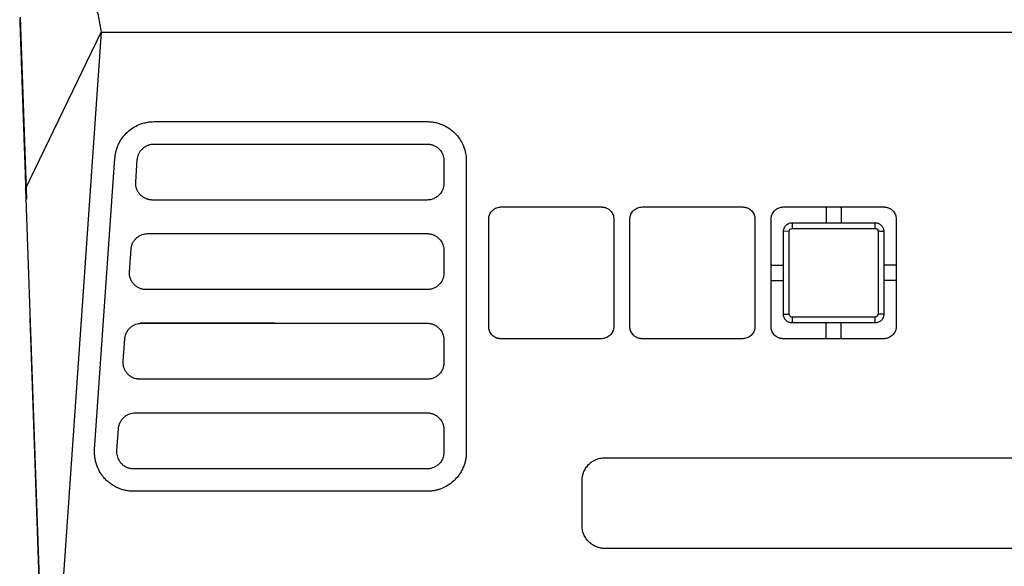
# Model space of a CAD drawing. Extents: x 51 to 741, y 25 to 594.
# Tile 5 of 77: x 260 to 304, y 123 to 147. Entities that reach past the tile are written whole.
import ezdxf

# ---------------------------------------------------------------- set-up
doc = ezdxf.new("R2010")
doc.units = 0
doc.layers.get('0').update_dxf_attribs({"linetype": 'CONTINUOUS'})

msp = doc.modelspace()

# ---------------------------------------------------------------- linework, layer by layer
at = {"color": 7, "linetype": 'Continuous'}
for p, q in [((260.401, 139.235), (260.117, 147.362)), ((260.346, 139.699), (263.723, 146.699)), ((263.723, 146.699), (261.975, 121.699)), ((263.723, 146.699), (341.673, 146.699)), ((266.078, 142.699), (278.259, 142.699)), ((266.078, 141.699), (278.259, 141.699)), ((263.423, 128.071), (264.332, 141.071)), ((265.26, 140.002), (265.329, 141.002)), ((279.009, 140.949), (279.009, 139.949)), ((280.009, 140.949), (280.009, 127.949)), ((260.346, 139.699), (260.975, 121.699)), ((278.259, 139.199), (266.008, 139.199)), ((281.548, 138.889), (286.048, 138.889)), ((287.848, 138.889), (292.348, 138.889)), ((294.148, 138.889), (298.648, 138.889)), ((296.057, 138.858), (296.057, 138.189)), ((296.739, 138.858), (296.739, 138.189)), ((281.009, 133.549), (281.009, 138.349)), ((286.587, 138.349), (286.587, 133.549)), ((287.309, 133.549), (287.309, 138.349)), ((292.887, 138.349), (292.887, 133.549)), ((293.609, 133.549), (293.609, 138.349)), ((294.548, 138.185), (294.549, 137.931)), ((294.548, 138.185), (298.248, 138.185)), ((298.248, 137.931), (298.248, 138.185)), ((299.187, 138.349), (299.187, 133.549)), ((265.798, 137.699), (278.259, 137.699)), ((294.415, 137.807), (294.161, 137.798)), ((294.161, 134.1), (294.161, 137.798)), ((294.549, 137.931), (298.248, 137.931)), ((298.38, 137.806), (298.38, 134.109)), ((298.635, 137.798), (298.635, 134.1)), ((264.98, 136.002), (265.05, 137.002)), ((279.009, 136.949), (279.009, 135.949)), ((293.639, 136.29), (294.157, 136.29)), ((299.157, 136.29), (298.639, 136.29)), ((293.639, 135.608), (294.157, 135.608)), ((299.157, 135.608), (298.639, 135.608)), ((278.259, 135.199), (265.728, 135.199)), ((294.161, 134.1), (294.415, 134.11)), ((298.635, 134.1), (298.38, 134.109)), ((261.568, 104.705), (260.548, 133.926)), ((265.518, 133.699), (278.259, 133.699)), ((268.198, 133.724), (271.448, 133.724)), ((294.548, 133.968), (294.548, 133.714)), ((298.248, 133.714), (294.548, 133.714)), ((296.057, 133.041), (296.057, 133.709)), ((296.739, 133.041), (296.739, 133.709)), ((298.248, 133.714), (298.247, 133.968)), ((264.7, 132.002), (264.77, 133.002)), ((279.009, 132.949), (279.009, 131.949)), ((286.048, 133.01), (281.548, 133.01)), ((292.348, 133.01), (287.848, 133.01)), ((298.648, 133.01), (294.148, 133.01)), ((278.259, 131.199), (265.448, 131.199)), ((265.239, 129.699), (278.259, 129.699)), ((264.42, 128.002), (264.49, 129.002)), ((279.009, 128.949), (279.009, 127.949)), ((286.198, 127.699), (319.198, 127.699)), ((278.259, 127.199), (265.169, 127.199)), ((285.172, 124.673), (285.172, 126.673)), ((278.258, 126.199), (265.169, 126.199)), ((319.198, 123.647), (286.198, 123.647))]:
    msp.add_line(p, q, dxfattribs=at)
for p, q in [((296.057, 138.858), (296.057, 138.889)), ((296.739, 138.858), (296.739, 138.889)), ((296.057, 138.189), (296.057, 138.185)), ((296.739, 138.189), (296.739, 138.185)), ((293.639, 136.29), (293.609, 136.29)), ((294.157, 136.29), (294.161, 136.29)), ((298.639, 136.29), (298.635, 136.29)), ((299.157, 136.29), (299.188, 136.29)), ((293.639, 135.608), (293.609, 135.608)), ((294.157, 135.608), (294.161, 135.608)), ((298.639, 135.608), (298.635, 135.608)), ((299.157, 135.608), (299.187, 135.608)), ((296.057, 133.709), (296.057, 133.714)), ((296.739, 133.709), (296.739, 133.714)), ((296.057, 133.041), (296.057, 133.01)), ((296.739, 133.041), (296.739, 133.01))]:
    msp.add_line(p, q)
at = {"color": 7, "linetype": 'Continuous', "flags": 128}
msp.add_lwpolyline([(265.449, 133.724), (265.523, 133.724), (266.043, 133.724), (266.687, 133.724), (267.42, 133.724), (268.198, 133.724)], dxfattribs=at)
at = {"color": 7, "linetype": 'Continuous'}
for points, knots in [([(260.814, 157.657), (260.841, 157.588), (260.894, 157.452), (260.974, 157.241), (261.054, 157.026), (261.133, 156.807), (261.212, 156.583), (261.291, 156.356), (261.369, 156.124), (261.447, 155.889), (261.524, 155.65), (261.601, 155.407), (261.678, 155.161), (261.754, 154.91), (261.829, 154.657), (261.905, 154.399), (261.98, 154.139), (262.054, 153.875), (262.128, 153.607), (262.202, 153.337), (262.275, 153.063), (262.348, 152.786), (262.421, 152.506), (262.493, 152.223), (262.565, 151.938), (262.636, 151.649), (262.707, 151.358), (262.777, 151.064), (262.848, 150.767), (262.917, 150.468), (262.987, 150.167), (263.056, 149.863), (263.124, 149.556), (263.192, 149.247), (263.26, 148.936), (263.327, 148.623), (263.394, 148.307), (263.461, 147.99), (263.527, 147.67), (263.593, 147.349), (263.658, 147.026), (263.701, 146.808), (263.723, 146.699)], [0, 0, 0, 0, 0.02734, 0.05456, 0.081661, 0.108641, 0.135501, 0.162241, 0.188861, 0.215361, 0.241741, 0.268001, 0.294142, 0.320162, 0.346062, 0.371842, 0.397502, 0.423042, 0.448462, 0.473762, 0.498942, 0.524002, 0.548942, 0.573762, 0.598462, 0.623042, 0.647502, 0.671842, 0.696062, 0.720162, 0.744141, 0.768001, 0.791741, 0.815361, 0.838861, 0.862241, 0.885501, 0.908641, 0.931661, 0.95456, 0.97734, 1, 1, 1, 1]), ([(260.083, 147.244), (260.085, 147.174), (260.09, 147.037), (260.097, 146.825), (260.105, 146.611), (260.112, 146.395), (260.12, 146.177), (260.128, 145.956), (260.135, 145.734), (260.143, 145.509), (260.151, 145.283), (260.159, 145.056), (260.167, 144.827), (260.175, 144.596), (260.183, 144.365), (260.188, 144.208), (260.191, 144.131)], [0, 0, 0, 0, 0.076311, 0.151872, 0.226683, 0.300743, 0.374052, 0.44661, 0.518417, 0.589471, 0.659774, 0.729325, 0.798123, 0.866168, 0.933461, 1, 1, 1, 1]), ([(260.191, 144.131), (260.194, 144.039), (260.201, 143.847), (260.212, 143.539), (260.224, 143.197), (260.237, 142.819), (260.252, 142.404), (260.268, 141.949), (260.285, 141.453), (260.304, 140.912), (260.324, 140.327), (260.339, 139.912), (260.346, 139.699)], [0, 0, 0, 0, 0.0695676, 0.1458984, 0.2289922, 0.318849, 0.4154685, 0.5188507, 0.6289953, 0.7459019, 0.8695702, 1, 1, 1, 1]), ([(264.332, 141.071), (264.334, 141.099), (264.339, 141.155), (264.351, 141.237), (264.367, 141.319), (264.386, 141.401), (264.419, 141.514), (264.473, 141.656), (264.575, 141.857), (264.725, 142.074), (264.942, 142.292), (265.197, 142.473), (265.434, 142.582), (265.63, 142.644), (265.777, 142.676), (265.927, 142.696), (266.027, 142.698), (266.078, 142.699)], [0, 0, 0, 0, 0.031895, 0.063699, 0.095484, 0.127323, 0.159289, 0.229974, 0.300885, 0.415852, 0.531015, 0.650662, 0.770498, 0.828052, 0.8852, 0.942372, 1, 1, 1, 1]), ([(278.259, 142.699), (278.288, 142.699), (278.347, 142.698), (278.435, 142.691), (278.522, 142.68), (278.608, 142.665), (278.694, 142.645), (278.778, 142.621), (278.862, 142.593), (278.974, 142.549), (279.111, 142.481), (279.269, 142.382), (279.417, 142.265), (279.572, 142.113), (279.724, 141.92), (279.84, 141.709), (279.917, 141.517), (279.962, 141.361), (279.99, 141.217), (280.006, 141.083), (280.008, 140.994), (280.009, 140.949)], [0, 0, 0, 0, 0.032296, 0.064353, 0.096252, 0.128075, 0.159903, 0.191821, 0.223909, 0.256248, 0.323257, 0.39045, 0.459486, 0.528744, 0.6275, 0.726474, 0.790038, 0.853766, 0.90252, 0.951169, 1, 1, 1, 1]), ([(265.329, 141.002), (265.331, 141.021), (265.335, 141.058), (265.345, 141.114), (265.359, 141.168), (265.378, 141.221), (265.4, 141.273), (265.438, 141.344), (265.498, 141.431), (265.591, 141.525), (265.7, 141.602), (265.821, 141.658), (265.948, 141.693), (266.035, 141.697), (266.078, 141.699)], [0, 0, 0, 0, 0.050564, 0.100587, 0.150352, 0.200148, 0.250265, 0.300985, 0.415822, 0.531152, 0.650687, 0.770673, 0.885219, 1, 1, 1, 1]), ([(278.259, 141.699), (278.279, 141.699), (278.319, 141.698), (278.379, 141.691), (278.438, 141.679), (278.496, 141.662), (278.584, 141.628), (278.696, 141.566), (278.805, 141.469), (278.886, 141.365), (278.942, 141.266), (278.98, 141.162), (279.004, 141.057), (279.007, 140.985), (279.009, 140.949)], [0, 0, 0, 0, 0.051535, 0.102601, 0.153531, 0.204664, 0.256333, 0.392208, 0.528608, 0.627278, 0.72644, 0.817864, 0.908415, 1, 1, 1, 1]), ([(265.258, 139.949), (265.258, 139.958), (265.258, 139.975), (265.259, 139.993), (265.26, 140.002)], [0, 0, 0, 0, 0.495239, 1, 1, 1, 1]), ([(266.008, 139.199), (265.989, 139.2), (265.953, 139.2), (265.898, 139.207), (265.845, 139.217), (265.792, 139.23), (265.713, 139.257), (265.611, 139.307), (265.5, 139.392), (265.406, 139.494), (265.337, 139.606), (265.29, 139.72), (265.262, 139.833), (265.259, 139.911), (265.258, 139.949)], [0, 0, 0, 0, 0.046744, 0.093125, 0.139393, 0.1858, 0.232595, 0.351884, 0.471148, 0.587568, 0.703735, 0.803487, 0.901423, 1, 1, 1, 1]), ([(279.009, 139.949), (279.008, 139.928), (279.007, 139.885), (278.998, 139.821), (278.985, 139.758), (278.966, 139.697), (278.935, 139.621), (278.887, 139.534), (278.806, 139.43), (278.696, 139.332), (278.572, 139.264), (278.458, 139.224), (278.359, 139.203), (278.292, 139.201), (278.259, 139.199)], [0, 0, 0, 0, 0.0550505, 0.109537, 0.1638665, 0.2184495, 0.2736908, 0.3723731, 0.4715161, 0.6074576, 0.7437863, 0.8293554, 0.9142367, 1, 1, 1, 1]), ([(281.009, 138.349), (281.009, 138.364), (281.01, 138.394), (281.015, 138.438), (281.024, 138.481), (281.037, 138.523), (281.061, 138.586), (281.106, 138.665), (281.18, 138.748), (281.267, 138.814), (281.36, 138.858), (281.455, 138.884), (281.517, 138.887), (281.548, 138.889)], [0, 0, 0, 0, 0.0525872, 0.1046887, 0.1566596, 0.2088573, 0.261635, 0.3949785, 0.5289481, 0.6542155, 0.7801505, 0.8899051, 1, 1, 1, 1]), ([(286.048, 138.889), (286.063, 138.888), (286.092, 138.888), (286.136, 138.882), (286.179, 138.873), (286.222, 138.86), (286.284, 138.836), (286.364, 138.792), (286.447, 138.717), (286.513, 138.63), (286.556, 138.537), (286.583, 138.443), (286.586, 138.38), (286.587, 138.349)], [0, 0, 0, 0, 0.052556, 0.104628, 0.15657, 0.208742, 0.261497, 0.394803, 0.528764, 0.654052, 0.780032, 0.889842, 1, 1, 1, 1]), ([(287.309, 138.349), (287.309, 138.364), (287.31, 138.394), (287.315, 138.438), (287.324, 138.481), (287.337, 138.523), (287.361, 138.586), (287.406, 138.665), (287.48, 138.748), (287.567, 138.814), (287.66, 138.858), (287.755, 138.884), (287.817, 138.887), (287.848, 138.889)], [0, 0, 0, 0, 0.052587, 0.104689, 0.15666, 0.208857, 0.261635, 0.394978, 0.528948, 0.654216, 0.78015, 0.889905, 1, 1, 1, 1]), ([(292.348, 138.889), (292.363, 138.888), (292.392, 138.888), (292.436, 138.882), (292.479, 138.873), (292.522, 138.86), (292.584, 138.836), (292.664, 138.792), (292.747, 138.717), (292.813, 138.63), (292.856, 138.537), (292.883, 138.443), (292.886, 138.38), (292.887, 138.349)], [0, 0, 0, 0, 0.0525559, 0.1046275, 0.1565704, 0.2087425, 0.2614974, 0.3948031, 0.5287636, 0.6540522, 0.7800318, 0.8898419, 1, 1, 1, 1]), ([(293.609, 138.349), (293.609, 138.364), (293.61, 138.394), (293.615, 138.438), (293.624, 138.481), (293.637, 138.523), (293.661, 138.586), (293.706, 138.665), (293.78, 138.748), (293.867, 138.814), (293.96, 138.858), (294.055, 138.884), (294.117, 138.887), (294.148, 138.889)], [0, 0, 0, 0, 0.052587, 0.104689, 0.15666, 0.208857, 0.261635, 0.394978, 0.528948, 0.654216, 0.78015, 0.889905, 1, 1, 1, 1]), ([(298.648, 138.889), (298.663, 138.888), (298.692, 138.888), (298.736, 138.882), (298.779, 138.873), (298.822, 138.86), (298.884, 138.836), (298.964, 138.792), (299.047, 138.717), (299.113, 138.63), (299.156, 138.537), (299.183, 138.443), (299.186, 138.38), (299.187, 138.349)], [0, 0, 0, 0, 0.052556, 0.104628, 0.15657, 0.208742, 0.261497, 0.394803, 0.528764, 0.654052, 0.780032, 0.889842, 1, 1, 1, 1]), ([(294.161, 137.798), (294.161, 137.811), (294.162, 137.839), (294.17, 137.885), (294.185, 137.937), (294.212, 137.993), (294.253, 138.051), (294.309, 138.105), (294.379, 138.149), (294.461, 138.179), (294.519, 138.183), (294.548, 138.185)], [0, 0, 0, 0, 0.06347, 0.139413, 0.228626, 0.331515, 0.447767, 0.575997, 0.713517, 0.856408, 1, 1, 1, 1]), ([(298.248, 138.185), (298.261, 138.184), (298.289, 138.184), (298.331, 138.176), (298.374, 138.164), (298.416, 138.147), (298.456, 138.124), (298.494, 138.097), (298.534, 138.059), (298.573, 138.01), (298.607, 137.945), (298.63, 137.874), (298.633, 137.823), (298.635, 137.798)], [0, 0, 0, 0, 0.067544, 0.137804, 0.210499, 0.285265, 0.361657, 0.439159, 0.517203, 0.63142, 0.751854, 0.875751, 1, 1, 1, 1]), ([(265.05, 137.002), (265.051, 137.021), (265.055, 137.058), (265.065, 137.114), (265.079, 137.168), (265.098, 137.221), (265.12, 137.273), (265.158, 137.344), (265.218, 137.431), (265.311, 137.525), (265.42, 137.602), (265.541, 137.658), (265.669, 137.693), (265.755, 137.697), (265.798, 137.699)], [0, 0, 0, 0, 0.050564, 0.100587, 0.150352, 0.200148, 0.250265, 0.300985, 0.415822, 0.531152, 0.650687, 0.770673, 0.885219, 1, 1, 1, 1]), ([(278.259, 137.699), (278.279, 137.699), (278.319, 137.698), (278.379, 137.691), (278.438, 137.679), (278.496, 137.662), (278.584, 137.628), (278.696, 137.566), (278.805, 137.469), (278.886, 137.365), (278.942, 137.266), (278.98, 137.162), (279.004, 137.057), (279.007, 136.985), (279.009, 136.949)], [0, 0, 0, 0, 0.051535, 0.102601, 0.153531, 0.204664, 0.256333, 0.392208, 0.528608, 0.627278, 0.72644, 0.817864, 0.908415, 1, 1, 1, 1]), ([(294.415, 137.807), (294.415, 137.84), (294.432, 137.873), (294.482, 137.918), (294.515, 137.93), (294.549, 137.931)], [0, 0, 0, 0, 0.5, 0.5, 1, 1, 1, 1]), ([(294.415, 134.11), (294.415, 134.418), (294.415, 135.035), (294.415, 135.806), (294.415, 136.423), (294.415, 136.886), (294.416, 137.347), (294.415, 137.654), (294.415, 137.807)], [2, 2, 2, 2, 4.593922, 7.190383, 8.488614, 9.786845, 11.085076, 12.371893, 12.371893, 12.371893, 12.371893]), ([(298.248, 137.931), (298.281, 137.931), (298.315, 137.918), (298.364, 137.872), (298.38, 137.84), (298.38, 137.806)], [0, 0, 0, 0, 0.5, 0.5, 1, 1, 1, 1]), ([(298.635, 137.798), (298.578, 137.8), (298.494, 137.803), (298.409, 137.805), (298.38, 137.806)], [0, 0, 0, 0, 0.664136, 1, 1, 1, 1]), ([(264.978, 135.949), (264.978, 135.958), (264.978, 135.975), (264.979, 135.993), (264.98, 136.002)], [0, 0, 0, 0, 0.495239, 1, 1, 1, 1]), ([(265.728, 135.199), (265.71, 135.2), (265.673, 135.2), (265.619, 135.207), (265.565, 135.217), (265.512, 135.23), (265.433, 135.257), (265.332, 135.307), (265.22, 135.392), (265.126, 135.494), (265.057, 135.606), (265.011, 135.72), (264.983, 135.833), (264.98, 135.911), (264.978, 135.949)], [0, 0, 0, 0, 0.046744, 0.093125, 0.139393, 0.1858, 0.232595, 0.351884, 0.471148, 0.587568, 0.703735, 0.803487, 0.901423, 1, 1, 1, 1]), ([(279.009, 135.949), (279.008, 135.928), (279.007, 135.885), (278.998, 135.821), (278.985, 135.758), (278.966, 135.697), (278.935, 135.621), (278.887, 135.534), (278.806, 135.43), (278.696, 135.332), (278.572, 135.264), (278.458, 135.224), (278.359, 135.203), (278.292, 135.201), (278.259, 135.199)], [0, 0, 0, 0, 0.05505, 0.109537, 0.163867, 0.21845, 0.273691, 0.372373, 0.471516, 0.607458, 0.743786, 0.829355, 0.914237, 1, 1, 1, 1]), ([(294.548, 133.714), (294.539, 133.714), (294.511, 133.715), (294.454, 133.723), (294.367, 133.753), (294.284, 133.812), (294.223, 133.886), (294.187, 133.956), (294.165, 134.028), (294.162, 134.077), (294.161, 134.1)], [0, 0, 0, 0, 0.043787, 0.137354, 0.286736, 0.495762, 0.629249, 0.759353, 0.883554, 1, 1, 1, 1]), ([(294.548, 133.968), (294.529, 133.968), (294.492, 133.977), (294.449, 134.012), (294.422, 134.058), (294.415, 134.093), (294.415, 134.11)], [2.0041943, 2.0041943, 2.0041943, 2.0041943, 2.2654377, 2.5222142, 2.7567339, 3, 3, 3, 3]), ([(298.38, 134.109), (298.38, 134.073), (298.366, 134.038), (298.318, 133.985), (298.283, 133.969), (298.247, 133.968)], [0, 0, 0, 0, 0.5, 0.5, 1, 1, 1, 1]), ([(298.635, 134.1), (298.634, 134.087), (298.633, 134.06), (298.627, 134.018), (298.615, 133.976), (298.598, 133.934), (298.575, 133.893), (298.547, 133.855), (298.495, 133.799), (298.416, 133.747), (298.322, 133.718), (298.269, 133.715), (298.248, 133.714)], [0, 0, 0, 0, 0.066358, 0.135745, 0.207936, 0.282611, 0.359359, 0.437679, 0.517, 0.737768, 0.897426, 1, 1, 1, 1]), ([(264.77, 133.002), (264.772, 133.021), (264.775, 133.058), (264.786, 133.114), (264.8, 133.168), (264.818, 133.221), (264.841, 133.273), (264.878, 133.344), (264.939, 133.431), (265.031, 133.525), (265.141, 133.602), (265.262, 133.658), (265.389, 133.693), (265.475, 133.697), (265.518, 133.699)], [0, 0, 0, 0, 0.050564, 0.100587, 0.150352, 0.200148, 0.250265, 0.300985, 0.415822, 0.531152, 0.650687, 0.770673, 0.885219, 1, 1, 1, 1]), ([(278.259, 133.699), (278.279, 133.699), (278.319, 133.698), (278.379, 133.691), (278.438, 133.679), (278.496, 133.662), (278.584, 133.628), (278.696, 133.566), (278.805, 133.469), (278.886, 133.365), (278.942, 133.266), (278.98, 133.162), (279.004, 133.057), (279.007, 132.985), (279.009, 132.949)], [0, 0, 0, 0, 0.051535, 0.102601, 0.153531, 0.204664, 0.256333, 0.392208, 0.528608, 0.627278, 0.72644, 0.817864, 0.908415, 1, 1, 1, 1]), ([(281.548, 133.01), (281.533, 133.01), (281.503, 133.011), (281.46, 133.017), (281.416, 133.026), (281.374, 133.038), (281.311, 133.063), (281.232, 133.107), (281.149, 133.181), (281.083, 133.269), (281.039, 133.361), (281.013, 133.456), (281.01, 133.518), (281.009, 133.549)], [0, 0, 0, 0, 0.052555, 0.104627, 0.156569, 0.208741, 0.261495, 0.3948, 0.52876, 0.654049, 0.78003, 0.889841, 1, 1, 1, 1]), ([(286.587, 133.549), (286.587, 133.535), (286.586, 133.505), (286.581, 133.461), (286.572, 133.418), (286.559, 133.375), (286.535, 133.313), (286.49, 133.233), (286.416, 133.15), (286.328, 133.084), (286.236, 133.041), (286.141, 133.015), (286.079, 133.012), (286.048, 133.01)], [0, 0, 0, 0, 0.052584, 0.104683, 0.156651, 0.208847, 0.261624, 0.394967, 0.528938, 0.654208, 0.780146, 0.889903, 1, 1, 1, 1]), ([(287.848, 133.01), (287.833, 133.01), (287.803, 133.011), (287.76, 133.017), (287.716, 133.026), (287.674, 133.038), (287.611, 133.063), (287.532, 133.107), (287.449, 133.181), (287.383, 133.269), (287.339, 133.361), (287.313, 133.456), (287.31, 133.518), (287.309, 133.549)], [0, 0, 0, 0, 0.052555, 0.104627, 0.156569, 0.208741, 0.261495, 0.3948, 0.52876, 0.654049, 0.78003, 0.889841, 1, 1, 1, 1]), ([(292.887, 133.549), (292.887, 133.535), (292.886, 133.505), (292.881, 133.461), (292.872, 133.418), (292.859, 133.375), (292.835, 133.313), (292.79, 133.233), (292.716, 133.15), (292.628, 133.084), (292.536, 133.041), (292.441, 133.015), (292.379, 133.012), (292.348, 133.01)], [0, 0, 0, 0, 0.052584, 0.1046829, 0.1566515, 0.2088475, 0.2616238, 0.3949669, 0.5289378, 0.6542082, 0.7801458, 0.8899032, 1, 1, 1, 1]), ([(294.148, 133.01), (294.133, 133.01), (294.103, 133.011), (294.06, 133.017), (294.016, 133.026), (293.974, 133.038), (293.911, 133.063), (293.832, 133.107), (293.749, 133.181), (293.683, 133.269), (293.639, 133.361), (293.613, 133.456), (293.61, 133.518), (293.609, 133.549)], [0, 0, 0, 0, 0.0525555, 0.1046266, 0.156569, 0.2087407, 0.2614953, 0.3947995, 0.5287602, 0.6540492, 0.7800304, 0.8898413, 1, 1, 1, 1]), ([(299.187, 133.549), (299.187, 133.535), (299.186, 133.505), (299.181, 133.461), (299.172, 133.418), (299.159, 133.375), (299.135, 133.313), (299.09, 133.233), (299.016, 133.15), (298.928, 133.084), (298.836, 133.041), (298.741, 133.015), (298.679, 133.012), (298.648, 133.01)], [0, 0, 0, 0, 0.052584, 0.104683, 0.156651, 0.208847, 0.261624, 0.394967, 0.528938, 0.654208, 0.780146, 0.889903, 1, 1, 1, 1]), ([(264.698, 131.949), (264.698, 131.958), (264.698, 131.975), (264.7, 131.993), (264.7, 132.002)], [0, 0, 0, 0, 0.495239, 1, 1, 1, 1]), ([(265.448, 131.199), (265.43, 131.2), (265.393, 131.2), (265.339, 131.207), (265.285, 131.217), (265.232, 131.23), (265.153, 131.257), (265.052, 131.307), (264.94, 131.392), (264.847, 131.494), (264.778, 131.606), (264.731, 131.72), (264.703, 131.833), (264.7, 131.911), (264.698, 131.949)], [0, 0, 0, 0, 0.046744, 0.093125, 0.139393, 0.1858, 0.232595, 0.351884, 0.471148, 0.587568, 0.703735, 0.803487, 0.901423, 1, 1, 1, 1]), ([(279.009, 131.949), (279.008, 131.928), (279.007, 131.885), (278.998, 131.821), (278.985, 131.758), (278.966, 131.697), (278.935, 131.621), (278.887, 131.534), (278.806, 131.43), (278.696, 131.332), (278.572, 131.264), (278.458, 131.224), (278.359, 131.203), (278.292, 131.201), (278.259, 131.199)], [0, 0, 0, 0, 0.05505, 0.109537, 0.163867, 0.21845, 0.273691, 0.372373, 0.471516, 0.607458, 0.743786, 0.829355, 0.914237, 1, 1, 1, 1]), ([(264.49, 129.002), (264.492, 129.021), (264.495, 129.058), (264.506, 129.114), (264.52, 129.168), (264.538, 129.221), (264.561, 129.273), (264.599, 129.344), (264.659, 129.431), (264.752, 129.525), (264.861, 129.602), (264.982, 129.658), (265.109, 129.693), (265.195, 129.697), (265.239, 129.699)], [0, 0, 0, 0, 0.0505643, 0.1005866, 0.1503516, 0.2001482, 0.2502651, 0.3009852, 0.415822, 0.5311517, 0.6506867, 0.770673, 0.8852193, 1, 1, 1, 1]), ([(278.259, 129.699), (278.279, 129.699), (278.319, 129.698), (278.379, 129.691), (278.438, 129.679), (278.496, 129.662), (278.584, 129.628), (278.696, 129.566), (278.805, 129.469), (278.886, 129.365), (278.942, 129.266), (278.98, 129.162), (279.004, 129.057), (279.007, 128.985), (279.009, 128.949)], [0, 0, 0, 0, 0.051535, 0.102601, 0.153531, 0.204664, 0.256333, 0.392208, 0.528608, 0.627278, 0.72644, 0.817864, 0.908415, 1, 1, 1, 1]), ([(265.169, 126.199), (265.138, 126.2), (265.077, 126.201), (264.986, 126.208), (264.895, 126.22), (264.806, 126.236), (264.718, 126.257), (264.63, 126.283), (264.544, 126.314), (264.428, 126.361), (264.287, 126.434), (264.124, 126.54), (263.973, 126.666), (263.819, 126.827), (263.672, 127.028), (263.561, 127.246), (263.488, 127.449), (263.447, 127.619), (263.425, 127.777), (263.416, 127.924), (263.421, 128.022), (263.423, 128.071)], [0, 0, 0, 0, 0.0320768, 0.0638979, 0.0955493, 0.1271185, 0.1586939, 0.1903636, 0.2222151, 0.2543341, 0.3211143, 0.3880748, 0.4570503, 0.5262428, 0.6210587, 0.7160809, 0.7811074, 0.8462809, 0.8975467, 0.9486649, 1, 1, 1, 1]), ([(264.419, 127.949), (264.419, 127.958), (264.419, 127.975), (264.42, 127.993), (264.42, 128.002)], [0, 0, 0, 0, 0.4952395, 1, 1, 1, 1]), ([(265.169, 127.199), (265.15, 127.2), (265.114, 127.2), (265.059, 127.207), (265.006, 127.217), (264.953, 127.23), (264.874, 127.257), (264.772, 127.307), (264.661, 127.392), (264.567, 127.494), (264.498, 127.606), (264.451, 127.72), (264.423, 127.833), (264.42, 127.911), (264.419, 127.949)], [0, 0, 0, 0, 0.046744, 0.093125, 0.139393, 0.1858, 0.232595, 0.351884, 0.471148, 0.587568, 0.703735, 0.803487, 0.901423, 1, 1, 1, 1]), ([(280.009, 127.949), (280.008, 127.919), (280.007, 127.859), (280, 127.77), (279.989, 127.68), (279.972, 127.592), (279.944, 127.47), (279.894, 127.316), (279.798, 127.104), (279.653, 126.876), (279.438, 126.644), (279.179, 126.448), (278.932, 126.328), (278.726, 126.26), (278.572, 126.225), (278.416, 126.203), (278.311, 126.201), (278.258, 126.199)], [0, 0, 0, 0, 0.032826, 0.065539, 0.098225, 0.130972, 0.163865, 0.235143, 0.306647, 0.417732, 0.52901, 0.64952, 0.770205, 0.827909, 0.885126, 0.942331, 1, 1, 1, 1]), ([(279.009, 127.949), (279.008, 127.928), (279.007, 127.885), (278.998, 127.821), (278.985, 127.758), (278.966, 127.697), (278.935, 127.621), (278.887, 127.534), (278.806, 127.43), (278.696, 127.332), (278.572, 127.264), (278.458, 127.224), (278.359, 127.203), (278.292, 127.201), (278.259, 127.199)], [0, 0, 0, 0, 0.05505, 0.109537, 0.163867, 0.21845, 0.273691, 0.372373, 0.471516, 0.607458, 0.743786, 0.829355, 0.914237, 1, 1, 1, 1]), ([(285.172, 126.673), (285.172, 126.696), (285.173, 126.743), (285.18, 126.813), (285.192, 126.882), (285.209, 126.95), (285.23, 127.017), (285.274, 127.127), (285.356, 127.274), (285.498, 127.433), (285.664, 127.558), (285.823, 127.633), (285.963, 127.674), (286.08, 127.695), (286.158, 127.698), (286.198, 127.699)], [0, 0, 0, 0, 0.0439046, 0.0874141, 0.130733, 0.1740687, 0.2176281, 0.2616151, 0.395093, 0.5288824, 0.6542844, 0.7800395, 0.85344, 0.9264306, 1, 1, 1, 1]), ([(286.198, 123.647), (286.174, 123.647), (286.127, 123.648), (286.058, 123.655), (285.989, 123.667), (285.921, 123.684), (285.854, 123.705), (285.743, 123.749), (285.596, 123.831), (285.438, 123.973), (285.313, 124.139), (285.238, 124.298), (285.197, 124.438), (285.175, 124.555), (285.173, 124.633), (285.172, 124.673)], [0, 0, 0, 0, 0.043878, 0.087362, 0.130656, 0.173968, 0.217506, 0.261474, 0.394911, 0.528691, 0.654114, 0.779917, 0.853355, 0.926387, 1, 1, 1, 1])]:
    msp.add_open_spline(points, degree=3, knots=knots, dxfattribs=at)
for points in [[(260.081, 147.305), (260.081, 147.285), (260.082, 147.264), (260.083, 147.244)], [(298.247, 133.968), (297.014, 133.968), (295.781, 133.968), (294.548, 133.968)]]:
    msp.add_open_spline(points, degree=3, dxfattribs=at)

doc.saveas('drawing.dxf')
